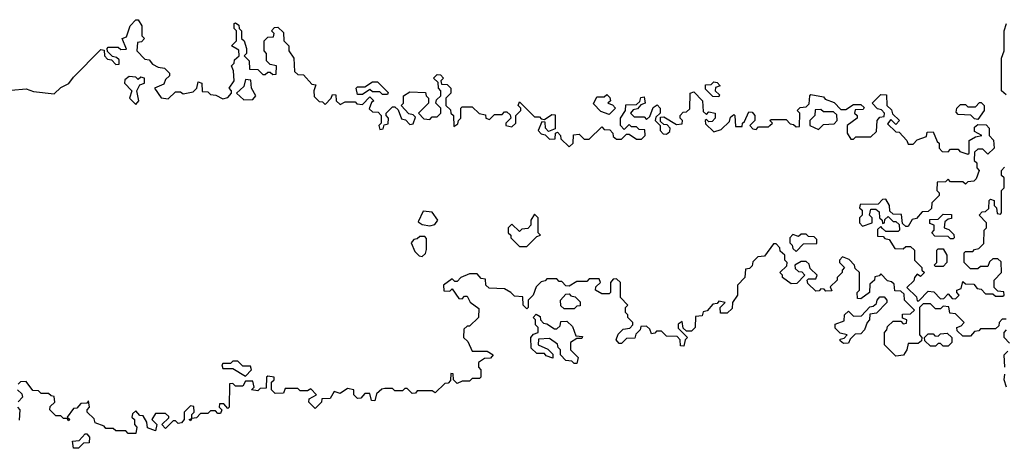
# Model space of a CAD drawing. Extents: x 1985742 to 2252716, y 78271 to 266492.
# Tile 141 of 250: x 2095769 to 2099721, y 204520 to 206240. Entities that reach past the tile are written whole.
import ezdxf

# ---------------------------------------------------------------- set-up
doc = ezdxf.new("R2010")
doc.units = 0

msp = doc.modelspace()

# ---------------------------------------------------------------- linework, layer by layer
at = {"layer": '0CON10XD'}
for points in [[(2095735, 205956.7), (2095795, 205962.5), (2095825, 205952.5), (2095907, 205943), (2095935, 205967.5), (2095966.4, 205983.6), (2095985, 206010), (2096095, 206120), (2096108.3, 206118.3), (2096110, 206095), (2096121.7, 206081.7), (2096138.3, 206078.3), (2096155, 206060), (2096168.3, 206061.7), (2096168.3, 206078.3), (2096158.3, 206088.3), (2096141.7, 206091.7), (2096121.7, 206111.7), (2096120, 206125), (2096125, 206130), (2096165, 206130), (2096175, 206120), (2096198.3, 206121.7), (2096180, 206165), (2096198.3, 206171.7), (2096212.5, 206215), (2096235, 206240), (2096245, 206240), (2096260, 206215), (2096260, 206175), (2096270, 206165), (2096258.3, 206151.7), (2096241.7, 206148.3), (2096240, 206115), (2096271.7, 206081.7), (2096288.3, 206078.3), (2096301.7, 206061.7), (2096325, 206050), (2096350, 206045), (2096370, 206025), (2096370, 206015), (2096355, 206000), (2096348.3, 205981.7), (2096310, 205965), (2096337, 205927), (2096365, 205922.5), (2096395, 205950), (2096415, 205950), (2096425, 205942.5), (2096465, 205950), (2096480, 205965), (2096485, 205990), (2096500, 205985), (2096501.7, 205951.7), (2096525, 205950), (2096535, 205940), (2096557, 205937), (2096585, 205922.5), (2096605, 205927.5), (2096620, 205945), (2096620, 205955), (2096610, 205965), (2096630, 205995), (2096627.5, 206035), (2096620, 206055), (2096630, 206065), (2096631.7, 206078.3), (2096650, 206095), (2096648.3, 206118.3), (2096620, 206135), (2096640, 206155), (2096640, 206195), (2096630, 206205), (2096630, 206225), (2096635, 206227.5), (2096648.3, 206218.3), (2096650, 206205), (2096660, 206195), (2096660, 206165), (2096670, 206155), (2096680, 206125), (2096680, 206105), (2096670, 206095), (2096690, 206075), (2096691.7, 206041.7), (2096725, 206040), (2096745, 206020), (2096755, 206020), (2096765, 206030), (2096775, 206030), (2096785, 206020), (2096798.3, 206021.7), (2096800, 206055), (2096775, 206060), (2096760, 206075), (2096760, 206105), (2096750, 206115), (2096750, 206155), (2096765, 206170), (2096788.3, 206171.7), (2096790, 206185), (2096780, 206195), (2096791.7, 206208.3), (2096805, 206210), (2096828.3, 206188.3), (2096830, 206155), (2096850, 206135), (2096850, 206115), (2096870, 206085), (2096871.7, 206031.7), (2096885, 206020), (2096908.3, 206018.3), (2096941.7, 205981.7), (2096958.3, 205978.3), (2096950, 205955), (2096951.7, 205931.7), (2096971.7, 205911.7), (2096985, 205910), (2096995, 205900), (2097020, 205925), (2097025, 205940), (2097038.3, 205938.3), (2097040, 205915), (2097055, 205900), (2097075, 205910), (2097115, 205910), (2097123, 205903), (2097145, 205900), (2097175, 205930), (2097190, 205915), (2097181.7, 205908.3), (2097171.7, 205881.7), (2097185, 205870), (2097208.3, 205868.3), (2097220, 205855), (2097220, 205825), (2097210, 205815), (2097215, 205800), (2097228.3, 205801.7), (2097231.7, 205818.3), (2097248.3, 205821.7), (2097250, 205845), (2097240, 205855), (2097240, 205865), (2097265, 205890), (2097275, 205890), (2097288.3, 205878.3), (2097301.7, 205841.7), (2097318.3, 205838.3), (2097335, 205820), (2097348.3, 205821.7), (2097358.3, 205848.3), (2097348.3, 205858.3), (2097331.7, 205861.7), (2097300, 205895), (2097310, 205905), (2097310, 205935), (2097335, 205950), (2097398.3, 205948.3), (2097400, 205935), (2097410, 205925), (2097410, 205905), (2097370, 205865), (2097391.7, 205841.7), (2097415, 205840), (2097425, 205850), (2097445, 205850), (2097460, 205865), (2097460, 205885), (2097440, 205905), (2097441.7, 205918.3), (2097460, 205935), (2097460, 205955), (2097450, 205965), (2097448.3, 205988.3), (2097430, 206005), (2097445, 206020), (2097458.3, 206018.3), (2097470, 206005), (2097460, 205995), (2097461.7, 205981.7), (2097485, 205980), (2097500, 205965), (2097500, 205945), (2097480, 205925), (2097480, 205895), (2097498.3, 205878.3), (2097500, 205865), (2097510, 205855), (2097511.7, 205811.7), (2097528.3, 205821.7), (2097530, 205835), (2097540, 205845), (2097540, 205885), (2097545, 205890), (2097585, 205890), (2097613, 205863), (2097638.3, 205858.3), (2097640, 205845), (2097655, 205840), (2097675, 205860), (2097705, 205860), (2097715, 205870), (2097725, 205870), (2097738.3, 205858.3), (2097740, 205845), (2097720, 205825), (2097720, 205815), (2097745, 205810), (2097760, 205825), (2097760, 205855), (2097780, 205875), (2097780, 205885), (2097770, 205895), (2097775, 205910), (2097835, 205850), (2097855, 205850), (2097861.7, 205841.7), (2097875, 205840), (2097905, 205860), (2097918.3, 205858.3), (2097918.3, 205801.7), (2097891.7, 205791.7), (2097880, 205805), (2097878.3, 205828.3), (2097865, 205830), (2097850, 205795), (2097861.7, 205781.7), (2097878.3, 205778.3), (2097895, 205760), (2097918.3, 205761.7), (2097920, 205785), (2097928.3, 205788.3), (2097940, 205775), (2097941.7, 205761.7), (2097975, 205730), (2097990, 205745), (2097991.7, 205778.3), (2098015, 205780), (2098035, 205760), (2098055, 205760), (2098105, 205810), (2098115, 205800), (2098138.3, 205798.3), (2098150, 205785), (2098151.7, 205771.7), (2098165, 205760), (2098185, 205760), (2098205, 205780), (2098215, 205780), (2098245, 205760), (2098265, 205760), (2098280, 205775), (2098278.3, 205798.3), (2098255, 205800), (2098245, 205810), (2098225, 205810), (2098215, 205820), (2098195, 205800), (2098180, 205815), (2098180, 205845), (2098200, 205875), (2098201.7, 205898.3), (2098245, 205900), (2098258.3, 205911.7), (2098261.7, 205928.3), (2098275, 205930), (2098280, 205905), (2098261.7, 205898.3), (2098248.3, 205881.7), (2098231.7, 205878.3), (2098220, 205865), (2098235, 205850), (2098275, 205850), (2098285, 205840), (2098298.3, 205851.7), (2098311.7, 205888.3), (2098328.3, 205898.3), (2098340, 205885), (2098340, 205865), (2098321.7, 205848.3), (2098320, 205835), (2098340, 205815), (2098340, 205795), (2098351.7, 205781.7), (2098365, 205780), (2098378.3, 205791.7), (2098380, 205805), (2098368.3, 205818.3), (2098355, 205820), (2098341.7, 205831.7), (2098341.7, 205848.3), (2098355, 205850), (2098405, 205820), (2098428.3, 205821.7), (2098430, 205835), (2098420, 205845), (2098420, 205855), (2098431.7, 205868.3), (2098445, 205870), (2098458.3, 205881.7), (2098460, 205945), (2098475, 205950), (2098510, 205915), (2098511.7, 205871.7), (2098525, 205860), (2098535, 205870), (2098560, 205865), (2098560, 205845), (2098548.3, 205831.7), (2098535, 205830), (2098525, 205840), (2098520, 205835), (2098521.7, 205821.7), (2098555, 205790), (2098585, 205800), (2098618.3, 205831.7), (2098621.7, 205848.3), (2098635, 205860), (2098640, 205855), (2098641.7, 205811.7), (2098668.3, 205811.7), (2098670, 205825), (2098678.3, 205831.7), (2098695, 205870), (2098708.3, 205868.3), (2098720, 205855), (2098720, 205835), (2098700, 205815), (2098711.7, 205801.7), (2098725, 205800), (2098735, 205810), (2098775, 205810), (2098780, 205815)], [(2099728.3, 205938.3), (2099710, 205955), (2099710, 206085), (2099720, 206115), (2099720, 206195), (2099730, 206225)], [(2096235, 205900), (2096247.5, 205915), (2096240, 205955), (2096251.7, 205978.3), (2096270, 205985), (2096270, 206005), (2096255, 206010), (2096245, 206000), (2096235, 206010), (2096208.3, 206011.7), (2096191.7, 205998.3), (2096190, 205985), (2096220, 205955), (2096210, 205925), (2096235, 205900)], [(2096668.3, 205918.3), (2096705, 205920), (2096717.5, 205935), (2096700, 205965), (2096697, 205997), (2096675, 206000), (2096668.3, 205971.7), (2096640, 205945), (2096668.3, 205918.3)], [(2097245, 205940), (2097225, 205940), (2097215, 205950), (2097185, 205950), (2097175, 205960), (2097145, 205940), (2097125, 205940), (2097120, 205965), (2097125, 205970), (2097155, 205970), (2097185, 205990), (2097205, 205990), (2097248.3, 205948.3), (2097245, 205940)], [(2098575, 205930), (2098551.7, 205931.7), (2098521.7, 205961.7), (2098521.7, 205978.3), (2098545, 205980), (2098555, 205990), (2098568.3, 205988.3), (2098580, 205975), (2098561.7, 205968.3), (2098560, 205955), (2098578.3, 205938.3), (2098575, 205930)], [(2098135, 205860), (2098101.7, 205871.7), (2098071.7, 205901.7), (2098085, 205930), (2098115, 205930), (2098125, 205940), (2098138.3, 205928.3), (2098140, 205915), (2098130, 205905), (2098148.3, 205898.3), (2098160, 205885), (2098135, 205860)], [(2098780, 205815), (2098790, 205825), (2098780, 205835), (2098785, 205840), (2098845, 205840), (2098861.7, 205821.7), (2098875, 205820), (2098885, 205810), (2098898.3, 205811.7), (2098900, 205865), (2098890, 205875), (2098901.7, 205888.3), (2098925, 205890), (2098938.3, 205901.7), (2098940, 205935), (2098945, 205940), (2098995, 205930), (2099001.7, 205921.7), (2099038.3, 205908.3), (2099065, 205880), (2099085, 205880), (2099115, 205900), (2099145, 205900), (2099158.3, 205888.3), (2099155, 205880), (2099121.7, 205878.3), (2099120, 205865), (2099130, 205855), (2099130, 205845), (2099090, 205815), (2099090, 205785), (2099105, 205760), (2099115, 205760), (2099125, 205770), (2099185, 205770), (2099208.3, 205791.7), (2099210, 205835), (2099221.7, 205848.3), (2099238.3, 205851.7), (2099240, 205865), (2099228.3, 205878.3), (2099211.7, 205881.7), (2099190, 205905), (2099225, 205940), (2099248.3, 205938.3), (2099250, 205895), (2099268.3, 205878.3), (2099271.7, 205861.7), (2099300, 205835), (2099285, 205820), (2099265, 205840), (2099251.7, 205821.7), (2099285, 205790), (2099298.3, 205788.3), (2099330, 205755), (2099335, 205740), (2099355, 205740), (2099371.7, 205758.3), (2099408.3, 205771.7), (2099411.7, 205788.3), (2099435, 205790), (2099451.7, 205751.7), (2099460, 205745), (2099460, 205725), (2099471.7, 205711.7), (2099495, 205710), (2099505, 205720), (2099535, 205720), (2099541.7, 205711.7), (2099575, 205700), (2099580, 205705), (2099580, 205755), (2099605, 205770), (2099630, 205775), (2099601.7, 205791.7), (2099601.7, 205808.3), (2099615, 205820), (2099648.3, 205818.3), (2099660, 205805), (2099660, 205775), (2099677, 205757), (2099680, 205725), (2099655, 205700), (2099635, 205720), (2099615, 205720), (2099601.7, 205708.3), (2099600, 205675), (2099610, 205665), (2099610, 205645), (2099620, 205635), (2099608.3, 205601.7), (2099598.3, 205591.7), (2099575, 205590), (2099565, 205580), (2099555, 205590), (2099505, 205590), (2099495, 205600), (2099485, 205590), (2099451.7, 205588.3), (2099450, 205555), (2099460, 205545), (2099460, 205535), (2099430, 205505), (2099428.3, 205481.7), (2099415, 205470), (2099391.7, 205468.3), (2099368.3, 205441.7), (2099351.7, 205438.3), (2099335, 205410), (2099325, 205410), (2099311.7, 205421.7), (2099308.3, 205458.3), (2099275, 205460), (2099261.7, 205471.7), (2099260, 205495), (2099245, 205520), (2099231.7, 205518.3), (2099215, 205500), (2099141.7, 205498.3), (2099140, 205485), (2099150, 205475), (2099150, 205455), (2099140, 205445), (2099140, 205425), (2099151.7, 205411.7), (2099190, 205425), (2099190, 205445), (2099180, 205455), (2099185, 205480), (2099205, 205480), (2099218.3, 205468.3), (2099220, 205445), (2099230, 205435), (2099231.7, 205421.7), (2099240, 205425), (2099241.7, 205438.3), (2099255, 205450), (2099275, 205430), (2099285, 205430), (2099298.3, 205418.3), (2099300, 205395), (2099295, 205390), (2099245, 205390), (2099231.7, 205401.7), (2099225, 205410), (2099211.7, 205398.3), (2099211.7, 205371.7), (2099235, 205370), (2099241.7, 205361.7), (2099258.3, 205358.3), (2099281.7, 205321.7), (2099315, 205320), (2099325, 205330), (2099345, 205330), (2099360, 205315), (2099360, 205275), (2099390, 205245), (2099390, 205235), (2099400, 205225), (2099385, 205210), (2099371.7, 205218.3), (2099360, 205205), (2099358.3, 205191.7), (2099330, 205165), (2099368.3, 205128.3), (2099371.7, 205111.7), (2099378.3, 205111.7), (2099415, 205150), (2099438.3, 205148.3), (2099465, 205120), (2099478.3, 205121.7), (2099495, 205140), (2099511.7, 205121.7), (2099525, 205120), (2099540, 205135), (2099530, 205145), (2099530, 205155), (2099548.3, 205161.7), (2099555, 205190), (2099565, 205180), (2099598.3, 205178.3), (2099611.7, 205161.7), (2099628.3, 205158.3), (2099645, 205140), (2099675, 205140), (2099685, 205130), (2099715, 205130), (2099720, 205135), (2099718.3, 205148.3), (2099695, 205150), (2099680, 205165), (2099680, 205195), (2099710, 205225), (2099708.3, 205268.3), (2099695, 205280), (2099675, 205280), (2099661.7, 205268.3), (2099655, 205250), (2099625, 205250), (2099615, 205240), (2099585, 205240), (2099560, 205265), (2099560, 205305), (2099565, 205310), (2099595, 205310), (2099601.7, 205318.3), (2099618.3, 205321.7), (2099638.3, 205341.7), (2099640, 205395), (2099650, 205405), (2099650, 205425), (2099620, 205455), (2099631.7, 205468.3), (2099645, 205470), (2099658.3, 205481.7), (2099660, 205515), (2099665, 205520), (2099680, 205515), (2099680, 205495), (2099690, 205485), (2099691.7, 205461.7), (2099705, 205460), (2099710, 205465), (2099710, 205555), (2099720, 205565), (2099720, 205605), (2099710, 205615), (2099710, 205635), (2099721.7, 205648.3)], [(2098975, 205800), (2098995, 205820), (2099038.3, 205821.7), (2099050, 205835), (2099048.3, 205858.3), (2099035, 205870), (2098995, 205870), (2098985, 205880), (2098961.7, 205878.3), (2098960, 205855), (2098940, 205835), (2098940, 205815), (2098975, 205800)], [(2099615, 205840), (2099601.7, 205841.7), (2099587, 205857), (2099535, 205860), (2099528.3, 205868.3), (2099530, 205885), (2099545, 205900), (2099565, 205900), (2099575, 205890), (2099605, 205890), (2099621.7, 205908.3), (2099628.3, 205908.3), (2099640, 205895), (2099640, 205875), (2099615, 205840)], [(2097415, 205413.3), (2097435, 205417.5), (2097447.5, 205435), (2097425, 205467.5), (2097388.3, 205471.7), (2097368.3, 205428.3), (2097385, 205417.5), (2097415, 205413.3)], [(2097805, 205330), (2097845, 205370), (2097860, 205375), (2097850, 205385), (2097850, 205445), (2097835, 205460), (2097820, 205435), (2097820, 205415), (2097808.3, 205401.7), (2097785, 205400), (2097775, 205390), (2097745, 205420), (2097730, 205405), (2097730, 205385), (2097740, 205375), (2097740, 205365), (2097775, 205330), (2097805, 205330)], [(2099515, 205360), (2099505, 205360), (2099495, 205370), (2099441.7, 205371.7), (2099430, 205385), (2099440, 205395), (2099440, 205415), (2099421.7, 205421.7), (2099421.7, 205438.3), (2099455, 205440), (2099475, 205460), (2099508.3, 205458.3), (2099508.3, 205441.7), (2099495, 205440), (2099481.7, 205428.3), (2099480, 205405), (2099498.3, 205398.3), (2099518.3, 205378.3), (2099520, 205365), (2099515, 205360)], [(2097385, 205290), (2097398.3, 205301.7), (2097401.7, 205318.3), (2097401.7, 205361.7), (2097395, 205370), (2097375, 205370), (2097365, 205360), (2097351.7, 205358.3), (2097340, 205345), (2097355, 205310), (2097373, 205293), (2097385, 205290)], [(2098885, 205310), (2098915, 205340), (2098968.3, 205341.7), (2098968.3, 205358.3), (2098958.3, 205368.3), (2098935, 205370), (2098925, 205380), (2098905, 205380), (2098895, 205370), (2098871.7, 205378.3), (2098860, 205365), (2098860, 205345), (2098870, 205335), (2098871.7, 205321.7), (2098885, 205310)], [(2099728.3, 205038.3), (2099711.7, 205038.3), (2099700, 205025), (2099698.3, 205011.7), (2099685, 205000), (2099625, 205000), (2099618.3, 204991.7), (2099601.7, 204988.3), (2099585, 204970), (2099555, 204970), (2099531.7, 204991.7), (2099530, 205005), (2099548.3, 205011.7), (2099560, 205025), (2099525, 205060), (2099501.7, 205061.7), (2099498.3, 205088.3), (2099475, 205090), (2099465, 205080), (2099445, 205080), (2099425, 205100), (2099395, 205100), (2099380, 205085), (2099380, 204975), (2099390, 204965), (2099388.3, 204951.7), (2099375, 204940), (2099335, 204940), (2099330, 204915), (2099316.4, 204893.6), (2099285, 204890), (2099240, 204935), (2099240, 204985), (2099250, 204995), (2099251.7, 205008.3), (2099275, 205030), (2099305, 205030), (2099315, 205020), (2099328.3, 205021.7), (2099330, 205035), (2099311.7, 205041.7), (2099311.7, 205058.3), (2099345, 205060), (2099360, 205075), (2099320, 205115), (2099318.3, 205138.3), (2099305, 205150), (2099281.7, 205151.7), (2099278.3, 205178.3), (2099268.3, 205188.3), (2099251.7, 205191.7), (2099225, 205220), (2099218.3, 205211.7), (2099201.7, 205208.3), (2099200, 205195), (2099181.7, 205178.3), (2099180, 205145), (2099145, 205120), (2099131.7, 205121.7), (2099130, 205145), (2099140, 205155), (2099140, 205225), (2099121.7, 205241.7), (2099120, 205255), (2099098.3, 205278.3), (2099071.7, 205288.3), (2099060, 205275), (2099060, 205265), (2099080, 205245), (2099070, 205235), (2099070, 205225), (2099050, 205205), (2099050, 205195), (2099021.7, 205168.3), (2099028.3, 205151.7), (2099005, 205150), (2098998.3, 205158.3), (2098985, 205160), (2098978.3, 205151.7), (2098965, 205150), (2098931.7, 205181.7), (2098930, 205195), (2098935, 205200), (2098965, 205200), (2098970, 205215), (2098941.7, 205241.7), (2098938.3, 205258.3), (2098925, 205270), (2098905, 205270), (2098880, 205255), (2098881.7, 205241.7), (2098895, 205230), (2098908.3, 205228.3), (2098920, 205215), (2098888.3, 205181.7), (2098865, 205180), (2098830, 205205), (2098830, 205215), (2098820, 205225), (2098848.3, 205251.7), (2098850, 205265), (2098840, 205275), (2098840, 205295), (2098821.7, 205311.7), (2098820, 205325), (2098805, 205340), (2098795, 205340), (2098758.3, 205291.7), (2098731.7, 205288.3), (2098711.7, 205268.3), (2098708.3, 205251.7), (2098698.3, 205241.7), (2098681.7, 205238.3), (2098680, 205205), (2098650, 205175), (2098650, 205135), (2098630, 205105), (2098628.3, 205081.7), (2098608.3, 205061.7), (2098581.7, 205061.7), (2098580, 205085), (2098600, 205105), (2098575, 205110), (2098568.3, 205101.7), (2098551.7, 205098.3), (2098528.3, 205071.7), (2098511.7, 205068.3), (2098508.3, 205051.7), (2098481.7, 205048.3), (2098480, 205005), (2098465, 204990), (2098445, 204990), (2098431.7, 205001.7), (2098428.3, 205028.3), (2098411.7, 205018.3), (2098411.7, 205001.7), (2098450, 204965), (2098440, 204955), (2098435, 204930), (2098421.7, 204931.7), (2098420, 204955), (2098408.3, 204968.3), (2098365, 204970), (2098345, 204990), (2098325, 204990), (2098318.3, 204981.7), (2098305, 204980), (2098298.3, 204998.3), (2098285, 205010), (2098261.7, 205008.3), (2098260, 204995), (2098241.7, 204978.3), (2098238.3, 204961.7), (2098205, 204960), (2098185, 204940), (2098175, 204940), (2098162.5, 204955), (2098171.7, 204978.3), (2098191.7, 204998.3), (2098218.3, 205001.7), (2098230, 205015), (2098230, 205025), (2098210, 205045), (2098210, 205055), (2098200, 205065), (2098200, 205085), (2098210, 205095), (2098180, 205125), (2098180, 205185), (2098165, 205200), (2098151.7, 205198.3), (2098140, 205185), (2098140, 205145), (2098135, 205140), (2098105, 205140), (2098080, 205155), (2098081.7, 205168.3), (2098100, 205185), (2098095, 205200), (2098055, 205200), (2098045, 205190), (2098005, 205190), (2097975, 205170), (2097961.7, 205171.7), (2097945, 205190), (2097935, 205190), (2097925, 205200), (2097885, 205200), (2097878.3, 205191.7), (2097861.7, 205188.3), (2097841.7, 205168.3), (2097830, 205135), (2097810, 205115), (2097810, 205085), (2097805, 205080), (2097790, 205095), (2097788.3, 205128.3), (2097755, 205130), (2097740, 205145), (2097715, 205160), (2097653, 205163), (2097640, 205175), (2097638.3, 205198.3), (2097621.7, 205201.7), (2097605, 205220), (2097575, 205220), (2097540, 205205), (2097525, 205190), (2097515, 205190), (2097505, 205200), (2097470, 205175), (2097471.7, 205151.7), (2097495, 205150), (2097505, 205160), (2097531.7, 205121.7), (2097545, 205120), (2097555, 205130), (2097565, 205130), (2097577, 205107), (2097611.7, 205081.7), (2097610, 205045), (2097575, 205010), (2097565, 205010), (2097551.7, 204998.3), (2097550, 204965), (2097568.3, 204948.3), (2097585, 204910), (2097645, 204910), (2097670, 204895), (2097658.3, 204881.7), (2097635, 204880), (2097610, 204865), (2097610, 204845), (2097620, 204835), (2097620, 204805), (2097615, 204800), (2097585, 204800), (2097575, 204790), (2097545, 204790), (2097525, 204780), (2097510, 204795), (2097508.3, 204818.3), (2097500, 204820), (2097498.3, 204791.7), (2097488.3, 204781.7), (2097475, 204780), (2097437, 204743), (2097425, 204750), (2097365, 204750), (2097358.3, 204741.7), (2097345, 204740), (2097325, 204760), (2097315, 204760), (2097305, 204750), (2097275, 204750), (2097265, 204760), (2097235, 204760), (2097222.5, 204757.5), (2097201.7, 204738.3), (2097195, 204710), (2097181.7, 204711.7), (2097175, 204740), (2097155, 204740), (2097138.3, 204721.7), (2097125, 204720), (2097110, 204735), (2097110, 204755), (2097085, 204760), (2097055, 204740), (2097031.7, 204748.3), (2097015, 204720), (2096981.7, 204718.3), (2096980, 204705), (2096955, 204680), (2096930, 204705), (2096931.7, 204718.3), (2096960, 204735), (2096938.3, 204758.3), (2096925, 204750), (2096895, 204750), (2096885, 204760), (2096835, 204760), (2096828.3, 204741.7), (2096795, 204740), (2096780, 204755), (2096780, 204785), (2096790, 204795), (2096790, 204805), (2096765, 204810), (2096760, 204805), (2096758.3, 204761.7), (2096735, 204760), (2096725, 204750), (2096700, 204755), (2096710, 204765), (2096705, 204790), (2096675, 204790), (2096665, 204770), (2096635, 204770), (2096625, 204780), (2096611.7, 204778.3), (2096610, 204685), (2096605, 204680), (2096588.3, 204698.3), (2096571.7, 204698.3), (2096570, 204685), (2096580, 204675), (2096575, 204660), (2096565, 204660), (2096555, 204670), (2096535, 204670), (2096525, 204660), (2096495, 204660), (2096478.3, 204641.7), (2096460, 204640), (2096455, 204630), (2096450, 204635), (2096460, 204640), (2096460, 204655), (2096470, 204665), (2096468.3, 204688.3), (2096455, 204690), (2096430, 204665), (2096430, 204635), (2096418.3, 204621.7), (2096405, 204620), (2096395, 204630), (2096385, 204630), (2096355, 204600), (2096340, 204615), (2096368.3, 204641.7), (2096368.3, 204648.3), (2096355, 204660), (2096315, 204660), (2096300, 204635), (2096320, 204615), (2096315, 204590), (2096281.7, 204601.7), (2096280, 204625), (2096265, 204650), (2096251.7, 204651.7), (2096235, 204670), (2096221.7, 204658.3), (2096220, 204645), (2096230, 204635), (2096230, 204615), (2096240, 204605), (2096235, 204580)], [(2099475, 205250), (2099445, 205250), (2099440, 205255), (2099450, 205265), (2099450, 205315), (2099455, 205320), (2099475, 205320), (2099490, 205295), (2099490, 205265), (2099475, 205250)], [(2097995, 205080), (2097955, 205080), (2097941.7, 205091.7), (2097940, 205115), (2097961.7, 205138.3), (2097975, 205140), (2097981.7, 205131.7), (2097998.3, 205128.3), (2098018.3, 205108.3), (2098018.3, 205091.7), (2098005, 205090), (2097995, 205080)], [(2099075, 204940), (2099061.7, 204951.7), (2099061.7, 204958.3), (2099078.3, 204961.7), (2099090, 204975), (2099061.7, 204981.7), (2099041.7, 205001.7), (2099041.7, 205018.3), (2099078.3, 205031.7), (2099080, 205055), (2099095, 205070), (2099115, 205050), (2099148.3, 205051.7), (2099181.7, 205088.3), (2099195, 205090), (2099208.3, 205101.7), (2099210, 205115), (2099221.7, 205128.3), (2099238.3, 205128.3), (2099250, 205115), (2099250, 205105), (2099208.3, 205061.7), (2099181.7, 205058.3), (2099180, 205035), (2099170, 205025), (2099160, 204995), (2099145, 204980), (2099121.7, 204978.3), (2099101.7, 204958.3), (2099095, 204942.5), (2099075, 204940)], [(2098005, 204860), (2097995, 204860), (2097985, 204870), (2097961.7, 204871.7), (2097940, 204895), (2097940, 204915), (2097930, 204925), (2097928.3, 204938.3), (2097895, 204960), (2097851.7, 204958.3), (2097850, 204935), (2097888.3, 204918.3), (2097908.3, 204898.3), (2097908.3, 204881.7), (2097881.7, 204891.7), (2097875, 204900), (2097845, 204900), (2097821.7, 204921.7), (2097820, 204965), (2097831.7, 204978.3), (2097850, 204985), (2097850, 205005), (2097840, 205015), (2097840, 205035), (2097830, 205045), (2097841.7, 205058.3), (2097858.3, 205048.3), (2097860, 205035), (2097871.7, 205021.7), (2097885, 205020), (2097915, 205000), (2097925, 205000), (2097938.3, 205011.7), (2097941.7, 205028.3), (2097965, 205030), (2097988.3, 205008.3), (2098001.7, 204971.7), (2098028.3, 204968.3), (2098025, 204960), (2098005, 204960), (2097980, 204945), (2097980, 204915), (2098010, 204885), (2098005, 204860)], [(2099495, 204930), (2099475, 204930), (2099465, 204940), (2099455, 204940), (2099445, 204930), (2099425, 204930), (2099401.7, 204951.7), (2099400, 204965), (2099415, 204980), (2099435, 204980), (2099441.7, 204971.7), (2099455, 204970), (2099465, 204980), (2099491.7, 204981.7), (2099510, 204965), (2099510, 204945), (2099495, 204930)], [(2099741.7, 204941.7), (2099720, 204965), (2099720, 204985), (2099730, 204995)], [(2099722.5, 204845), (2099720, 204895), (2099735, 204910)], [(2096675, 204810), (2096700, 204835), (2096695, 204850), (2096665, 204850), (2096645, 204870), (2096625, 204870), (2096615, 204860), (2096585, 204860), (2096580, 204855), (2096585, 204840), (2096625, 204840), (2096675, 204810)], [(2099730, 204765), (2099720, 204795), (2099723, 204817)], [(2096235, 204580), (2096205, 204580), (2096195, 204590), (2096155, 204590), (2096145, 204600), (2096115, 204600), (2096108.3, 204608.3), (2096071.7, 204621.7), (2096068.3, 204638.3), (2096040, 204665), (2096040, 204675), (2096050, 204685), (2096045, 204710), (2096038.3, 204701.7), (2096015, 204700), (2095998.3, 204681.7), (2095985, 204680), (2095960, 204645), (2095970, 204635), (2095965, 204630), (2095960, 204640), (2095945, 204640), (2095935, 204650), (2095915, 204650), (2095890, 204675), (2095891.7, 204688.3), (2095910, 204705), (2095908.3, 204728.3), (2095895, 204730), (2095885, 204740), (2095855, 204740), (2095845, 204750), (2095821.7, 204751.7), (2095795, 204787.5), (2095773, 204787), (2095763, 204777)], [(2095760, 204755), (2095778.3, 204738.3), (2095780, 204725), (2095763, 204707)], [(2095760, 204685), (2095770, 204675), (2095767.5, 204632.5)], [(2096005, 204520), (2095985, 204520), (2095981.7, 204548.3), (2096008.3, 204551.7), (2096031.7, 204578.3), (2096038.3, 204578.3), (2096050, 204565), (2096048.3, 204541.7), (2096025, 204540), (2096005, 204520)]]:
    msp.add_lwpolyline(points, dxfattribs=at)

doc.saveas('drawing.dxf')
